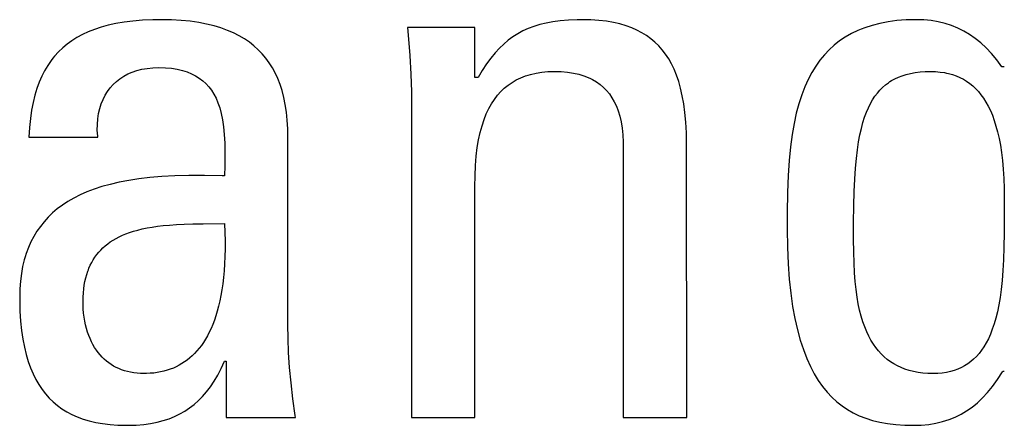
# Model space of a CAD drawing. Header units: millimetres. Extents: x -2579 to 1363, y -329 to 2298.
# Tile 67 of 256: x -1241.14 to -1238.22, y 1523.4 to 1524.61. Entities that reach past the tile are written whole.
import ezdxf

# ---------------------------------------------------------------- set-up
doc = ezdxf.new("R2010")
doc.units = ezdxf.units.MM
doc.header["$LTSCALE"] = 30.734
doc.layers.get('0').update_dxf_attribs({"linetype": 'CONTINUOUS'})

msp = doc.modelspace()

# ---------------------------------------------------------------- linework, layer by layer
at = {"color": 250, "true_color": 0x1c1c1c}
for p, q in [((-1240.8074, 1524.6038), (-1240.8337, 1524.6005)), ((-1240.779, 1524.6061), (-1240.8074, 1524.6038)), ((-1240.7484, 1524.6075), (-1240.779, 1524.6061)), ((-1240.7238, 1524.6078), (-1240.7484, 1524.6075)), ((-1240.6931, 1524.6072), (-1240.7238, 1524.6078)), ((-1240.6644, 1524.6056), (-1240.6931, 1524.6072)), ((-1240.6375, 1524.6029), (-1240.6644, 1524.6056)), ((-1240.6123, 1524.5992), (-1240.6375, 1524.6029)), ((-1239.5616, 1524.6017), (-1239.5819, 1524.5979)), ((-1239.5396, 1524.6046), (-1239.5616, 1524.6017)), ((-1239.5156, 1524.6066), (-1239.5396, 1524.6046)), ((-1239.4891, 1524.6076), (-1239.5156, 1524.6066)), ((-1239.4742, 1524.6078), (-1239.4891, 1524.6076)), ((-1239.4486, 1524.6072), (-1239.4742, 1524.6078)), ((-1239.4248, 1524.6056), (-1239.4486, 1524.6072)), ((-1239.4026, 1524.603), (-1239.4248, 1524.6056)), ((-1239.3819, 1524.5994), (-1239.4026, 1524.603)), ((-1238.5671, 1524.6015), (-1238.5916, 1524.5968)), ((-1238.541, 1524.6049), (-1238.5671, 1524.6015)), ((-1238.5133, 1524.6071), (-1238.541, 1524.6049)), ((-1238.4836, 1524.6078), (-1238.5133, 1524.6071)), ((-1238.4607, 1524.6071), (-1238.4836, 1524.6078)), ((-1238.4388, 1524.6049), (-1238.4607, 1524.6071)), ((-1238.418, 1524.6014), (-1238.4388, 1524.6049)), ((-1238.398, 1524.5966), (-1238.418, 1524.6014)), ((-1240.9218, 1524.5791), (-1240.9403, 1524.5718)), ((-1240.9021, 1524.5856), (-1240.9218, 1524.5791)), ((-1240.8809, 1524.5914), (-1240.9021, 1524.5856)), ((-1240.8581, 1524.5964), (-1240.8809, 1524.5914)), ((-1240.8337, 1524.6005), (-1240.8581, 1524.5964)), ((-1240.5888, 1524.5947), (-1240.6123, 1524.5992)), ((-1240.5668, 1524.5893), (-1240.5888, 1524.5947)), ((-1240.5462, 1524.5831), (-1240.5668, 1524.5893)), ((-1240.527, 1524.5761), (-1240.5462, 1524.5831)), ((-1240.509, 1524.5683), (-1240.527, 1524.5761)), ((-1239.9924, 1524.5849), (-1239.9905, 1524.5616)), ((-1239.7929, 1524.5849), (-1239.9924, 1524.5849)), ((-1239.7929, 1524.4358), (-1239.7929, 1524.5849)), ((-1239.6505, 1524.5743), (-1239.6655, 1524.5662)), ((-1239.6348, 1524.5815), (-1239.6505, 1524.5743)), ((-1239.6182, 1524.5878), (-1239.6348, 1524.5815)), ((-1239.6007, 1524.5933), (-1239.6182, 1524.5878)), ((-1239.5819, 1524.5979), (-1239.6007, 1524.5933)), ((-1239.3626, 1524.595), (-1239.3819, 1524.5994)), ((-1239.3446, 1524.5897), (-1239.3626, 1524.595)), ((-1239.3277, 1524.5836), (-1239.3446, 1524.5897)), ((-1239.312, 1524.5766), (-1239.3277, 1524.5836)), ((-1239.2973, 1524.5689), (-1239.312, 1524.5766)), ((-1238.6567, 1524.5757), (-1238.6759, 1524.5664)), ((-1238.6467, 1524.5799), (-1238.6567, 1524.5757)), ((-1238.6363, 1524.5839), (-1238.6467, 1524.5799)), ((-1238.6147, 1524.5909), (-1238.6363, 1524.5839)), ((-1238.5916, 1524.5968), (-1238.6147, 1524.5909)), ((-1238.3788, 1524.5904), (-1238.398, 1524.5966)), ((-1238.3603, 1524.5828), (-1238.3788, 1524.5904)), ((-1238.3424, 1524.574), (-1238.3603, 1524.5828)), ((-1238.3251, 1524.5637), (-1238.3424, 1524.574)), ((-1240.9887, 1524.5455), (-1241.0027, 1524.5353)), ((-1240.9736, 1524.555), (-1240.9887, 1524.5455)), ((-1240.9575, 1524.5637), (-1240.9736, 1524.555)), ((-1240.9403, 1524.5718), (-1240.9575, 1524.5637)), ((-1240.4922, 1524.5598), (-1240.509, 1524.5683)), ((-1240.4765, 1524.5506), (-1240.4922, 1524.5598)), ((-1240.4619, 1524.5406), (-1240.4765, 1524.5506)), ((-1239.9905, 1524.5616), (-1239.9862, 1524.5013)), ((-1239.6938, 1524.5469), (-1239.7072, 1524.5356)), ((-1239.6799, 1524.5571), (-1239.6938, 1524.5469)), ((-1239.6655, 1524.5662), (-1239.6799, 1524.5571)), ((-1239.2903, 1524.5647), (-1239.2973, 1524.5689)), ((-1239.2835, 1524.5604), (-1239.2903, 1524.5647)), ((-1239.2706, 1524.551), (-1239.2835, 1524.5604)), ((-1239.2586, 1524.5409), (-1239.2706, 1524.551)), ((-1238.7108, 1524.5446), (-1238.7268, 1524.532)), ((-1238.6939, 1524.556), (-1238.7108, 1524.5446)), ((-1238.6759, 1524.5664), (-1238.6939, 1524.556)), ((-1238.3083, 1524.552), (-1238.3251, 1524.5637)), ((-1238.2918, 1524.5387), (-1238.3083, 1524.552)), ((-1241.0159, 1524.5243), (-1241.0282, 1524.5125)), ((-1241.0027, 1524.5353), (-1241.0159, 1524.5243)), ((-1240.4483, 1524.5299), (-1240.4619, 1524.5406)), ((-1240.4356, 1524.5186), (-1240.4483, 1524.5299)), ((-1240.4239, 1524.5064), (-1240.4356, 1524.5186)), ((-1239.7204, 1524.523), (-1239.7332, 1524.5091)), ((-1239.7072, 1524.5356), (-1239.7204, 1524.523)), ((-1239.2474, 1524.53), (-1239.2586, 1524.5409)), ((-1239.2369, 1524.5181), (-1239.2474, 1524.53)), ((-1239.2271, 1524.5053), (-1239.2369, 1524.5181)), ((-1238.7418, 1524.5183), (-1238.7559, 1524.5034)), ((-1238.7268, 1524.532), (-1238.7418, 1524.5183)), ((-1238.2758, 1524.5238), (-1238.2918, 1524.5387)), ((-1238.26, 1524.5071), (-1238.2758, 1524.5238)), ((-1241.0505, 1524.4863), (-1241.0604, 1524.4718)), ((-1241.0452, 1524.4932), (-1241.0505, 1524.4863)), ((-1241.0397, 1524.4998), (-1241.0452, 1524.4932)), ((-1241.0282, 1524.5125), (-1241.0397, 1524.4998)), ((-1240.4131, 1524.4935), (-1240.4239, 1524.5064)), ((-1240.403, 1524.4798), (-1240.4131, 1524.4935)), ((-1239.9862, 1524.5013), (-1239.9832, 1524.4456)), ((-1239.7459, 1524.4936), (-1239.7585, 1524.4764)), ((-1239.7332, 1524.5091), (-1239.7459, 1524.4936)), ((-1239.218, 1524.4915), (-1239.2271, 1524.5053)), ((-1239.2096, 1524.4766), (-1239.218, 1524.4915)), ((-1238.7691, 1524.4873), (-1238.7816, 1524.4698)), ((-1238.7559, 1524.5034), (-1238.7691, 1524.4873)), ((-1238.2444, 1524.4884), (-1238.26, 1524.5071)), ((-1238.2291, 1524.4679), (-1238.2444, 1524.4884)), ((-1241.0696, 1524.4564), (-1241.078, 1524.4399)), ((-1241.0604, 1524.4718), (-1241.0696, 1524.4564)), ((-1240.8094, 1524.4522), (-1240.7955, 1524.4569)), ((-1240.7955, 1524.4569), (-1240.7807, 1524.4606)), ((-1240.7807, 1524.4606), (-1240.765, 1524.4633)), ((-1240.765, 1524.4633), (-1240.7484, 1524.465)), ((-1240.7484, 1524.465), (-1240.7307, 1524.4656)), ((-1240.7307, 1524.4656), (-1240.711, 1524.465)), ((-1240.711, 1524.465), (-1240.6929, 1524.4634)), ((-1240.6929, 1524.4634), (-1240.6762, 1524.4608)), ((-1240.6762, 1524.4608), (-1240.6609, 1524.4572)), ((-1240.6609, 1524.4572), (-1240.6467, 1524.4528)), ((-1240.3938, 1524.4652), (-1240.403, 1524.4798)), ((-1240.3854, 1524.4497), (-1240.3938, 1524.4652)), ((-1239.7711, 1524.4572), (-1239.7837, 1524.4358)), ((-1239.7585, 1524.4764), (-1239.7711, 1524.4572)), ((-1239.2018, 1524.4605), (-1239.2096, 1524.4766)), ((-1239.1947, 1524.4432), (-1239.2018, 1524.4605)), ((-1238.7816, 1524.4698), (-1238.7932, 1524.4509)), ((-1238.2222, 1524.4679), (-1238.2291, 1524.4679)), ((-1241.078, 1524.4399), (-1241.0856, 1524.4223)), ((-1240.8564, 1524.4245), (-1240.8459, 1524.4327)), ((-1240.8459, 1524.4327), (-1240.8346, 1524.4401)), ((-1240.8346, 1524.4401), (-1240.8224, 1524.4466)), ((-1240.8224, 1524.4466), (-1240.8094, 1524.4522)), ((-1240.6467, 1524.4528), (-1240.6337, 1524.4475)), ((-1240.6337, 1524.4475), (-1240.6217, 1524.4414)), ((-1240.6217, 1524.4414), (-1240.6107, 1524.4344)), ((-1240.6107, 1524.4344), (-1240.6005, 1524.4267)), ((-1240.6005, 1524.4267), (-1240.5911, 1524.4182)), ((-1240.3778, 1524.4333), (-1240.3854, 1524.4497)), ((-1240.371, 1524.4158), (-1240.3778, 1524.4333)), ((-1239.9832, 1524.4456), (-1239.9815, 1524.3935)), ((-1239.7837, 1524.4358), (-1239.7929, 1524.4358)), ((-1239.6827, 1524.4217), (-1239.6702, 1524.429)), ((-1239.6702, 1524.429), (-1239.6569, 1524.4354)), ((-1239.6569, 1524.4354), (-1239.6427, 1524.4409)), ((-1239.6427, 1524.4409), (-1239.6352, 1524.4433)), ((-1239.6352, 1524.4433), (-1239.6275, 1524.4455)), ((-1239.6275, 1524.4455), (-1239.6115, 1524.4492)), ((-1239.6115, 1524.4492), (-1239.5944, 1524.4519)), ((-1239.5944, 1524.4519), (-1239.5761, 1524.4535)), ((-1239.5761, 1524.4535), (-1239.5567, 1524.4541)), ((-1239.5567, 1524.4541), (-1239.5366, 1524.4535)), ((-1239.5366, 1524.4535), (-1239.518, 1524.4519)), ((-1239.518, 1524.4519), (-1239.5007, 1524.4493)), ((-1239.5007, 1524.4493), (-1239.4848, 1524.4457)), ((-1239.4848, 1524.4457), (-1239.47, 1524.4413)), ((-1239.47, 1524.4413), (-1239.4564, 1524.4361)), ((-1239.4564, 1524.4361), (-1239.4499, 1524.4331)), ((-1239.4499, 1524.4331), (-1239.4437, 1524.43)), ((-1239.4437, 1524.43), (-1239.4321, 1524.4231)), ((-1239.1883, 1524.4244), (-1239.1947, 1524.4432)), ((-1238.8041, 1524.4304), (-1238.8141, 1524.4083)), ((-1238.7932, 1524.4509), (-1238.8041, 1524.4304)), ((-1238.5614, 1524.4239), (-1238.5566, 1524.4269)), ((-1238.5566, 1524.4269), (-1238.5467, 1524.4324)), ((-1238.5467, 1524.4324), (-1238.5361, 1524.4373)), ((-1238.5361, 1524.4373), (-1238.5249, 1524.4416)), ((-1238.5249, 1524.4416), (-1238.513, 1524.4452)), ((-1238.513, 1524.4452), (-1238.5003, 1524.4483)), ((-1238.5003, 1524.4483), (-1238.4868, 1524.4508)), ((-1238.4868, 1524.4508), (-1238.4723, 1524.4526)), ((-1238.4723, 1524.4526), (-1238.4568, 1524.4537)), ((-1238.4568, 1524.4537), (-1238.4401, 1524.4541)), ((-1238.4401, 1524.4541), (-1238.426, 1524.4537)), ((-1238.426, 1524.4537), (-1238.4125, 1524.4525)), ((-1238.4125, 1524.4525), (-1238.3997, 1524.4506)), ((-1238.3997, 1524.4506), (-1238.3935, 1524.4494)), ((-1238.3935, 1524.4494), (-1238.3874, 1524.448)), ((-1238.3874, 1524.448), (-1238.3758, 1524.4448)), ((-1238.3758, 1524.4448), (-1238.3646, 1524.4408)), ((-1238.3646, 1524.4408), (-1238.354, 1524.4362)), ((-1238.354, 1524.4362), (-1238.3438, 1524.431)), ((-1238.3438, 1524.431), (-1238.3341, 1524.425)), ((-1241.0925, 1524.4035), (-1241.0986, 1524.3834)), ((-1241.0856, 1524.4223), (-1241.0925, 1524.4035)), ((-1240.8828, 1524.395), (-1240.8748, 1524.4057)), ((-1240.8748, 1524.4057), (-1240.866, 1524.4155)), ((-1240.866, 1524.4155), (-1240.8564, 1524.4245)), ((-1240.5911, 1524.4182), (-1240.5826, 1524.4087)), ((-1240.5826, 1524.4087), (-1240.5747, 1524.3984)), ((-1240.5747, 1524.3984), (-1240.5675, 1524.387)), ((-1240.365, 1524.3972), (-1240.371, 1524.4158)), ((-1240.3599, 1524.3773), (-1240.365, 1524.3972)), ((-1239.7161, 1524.3944), (-1239.7056, 1524.4044)), ((-1239.7056, 1524.4044), (-1239.6945, 1524.4135)), ((-1239.6945, 1524.4135), (-1239.6827, 1524.4217)), ((-1239.4321, 1524.4231), (-1239.4213, 1524.4154)), ((-1239.4213, 1524.4154), (-1239.4114, 1524.4069)), ((-1239.4114, 1524.4069), (-1239.4023, 1524.3976)), ((-1239.4023, 1524.3976), (-1239.394, 1524.3874)), ((-1239.1825, 1524.4041), (-1239.1883, 1524.4244)), ((-1239.1775, 1524.382), (-1239.1825, 1524.4041)), ((-1238.8141, 1524.4083), (-1238.8233, 1524.3844)), ((-1238.5989, 1524.39), (-1238.5913, 1524.3988)), ((-1238.5913, 1524.3988), (-1238.5834, 1524.4068)), ((-1238.5834, 1524.4068), (-1238.5749, 1524.4141)), ((-1238.5749, 1524.4141), (-1238.566, 1524.4208)), ((-1238.566, 1524.4208), (-1238.5614, 1524.4239)), ((-1238.3341, 1524.425), (-1238.3248, 1524.4184)), ((-1238.3248, 1524.4184), (-1238.3159, 1524.4111)), ((-1238.3159, 1524.4111), (-1238.3074, 1524.4031)), ((-1238.3074, 1524.4031), (-1238.2992, 1524.3944)), ((-1241.0986, 1524.3834), (-1241.1039, 1524.3618)), ((-1240.9014, 1524.358), (-1240.8961, 1524.3712)), ((-1240.8961, 1524.3712), (-1240.8899, 1524.3835)), ((-1240.8899, 1524.3835), (-1240.8828, 1524.395)), ((-1240.5675, 1524.387), (-1240.561, 1524.3745)), ((-1240.561, 1524.3745), (-1240.5552, 1524.3608)), ((-1240.3556, 1524.3561), (-1240.3599, 1524.3773)), ((-1239.9815, 1524.3935), (-1239.9809, 1524.3441)), ((-1239.7436, 1524.3582), (-1239.735, 1524.3713)), ((-1239.735, 1524.3713), (-1239.7259, 1524.3834)), ((-1239.7259, 1524.3834), (-1239.7161, 1524.3944)), ((-1239.394, 1524.3874), (-1239.3864, 1524.3763)), ((-1239.3864, 1524.3763), (-1239.3795, 1524.3643)), ((-1239.1733, 1524.358), (-1239.1775, 1524.382)), ((-1238.8233, 1524.3844), (-1238.8318, 1524.3585)), ((-1238.6193, 1524.3589), (-1238.6129, 1524.3702)), ((-1238.6129, 1524.3702), (-1238.6061, 1524.3805)), ((-1238.6061, 1524.3805), (-1238.5989, 1524.39)), ((-1238.2992, 1524.3944), (-1238.2914, 1524.3848)), ((-1238.2914, 1524.3848), (-1238.2839, 1524.3745)), ((-1238.2839, 1524.3745), (-1238.2768, 1524.3633)), ((-1241.1083, 1524.3388), (-1241.1118, 1524.3141)), ((-1241.1039, 1524.3618), (-1241.1083, 1524.3388)), ((-1240.9092, 1524.3292), (-1240.9058, 1524.3441)), ((-1240.9058, 1524.3441), (-1240.9014, 1524.358)), ((-1240.5552, 1524.3608), (-1240.55, 1524.3457)), ((-1240.55, 1524.3457), (-1240.5455, 1524.329)), ((-1240.3522, 1524.3335), (-1240.3556, 1524.3561)), ((-1239.9809, 1524.3441), (-1239.9809, 1523.4268)), ((-1239.759, 1524.3283), (-1239.7516, 1524.3439)), ((-1239.7516, 1524.3439), (-1239.7436, 1524.3582)), ((-1239.3795, 1524.3643), (-1239.3733, 1524.3511)), ((-1239.3733, 1524.3511), (-1239.3679, 1524.3368)), ((-1239.1698, 1524.3319), (-1239.1733, 1524.358)), ((-1238.8318, 1524.3585), (-1238.8394, 1524.3304)), ((-1238.6312, 1524.3332), (-1238.6254, 1524.3466)), ((-1238.6254, 1524.3466), (-1238.6193, 1524.3589)), ((-1238.2768, 1524.3633), (-1238.2701, 1524.3511)), ((-1238.2701, 1524.3511), (-1238.2637, 1524.338)), ((-1241.1118, 1524.3141), (-1241.1144, 1524.2876)), ((-1240.9129, 1524.297), (-1240.9116, 1524.3135)), ((-1240.9116, 1524.3135), (-1240.9092, 1524.3292)), ((-1240.5455, 1524.329), (-1240.5417, 1524.3106)), ((-1240.5417, 1524.3106), (-1240.5387, 1524.2901)), ((-1240.3497, 1524.3094), (-1240.3522, 1524.3335)), ((-1240.3483, 1524.2835), (-1240.3497, 1524.3094)), ((-1239.7718, 1524.293), (-1239.7657, 1524.3114)), ((-1239.7657, 1524.3114), (-1239.759, 1524.3283)), ((-1239.3679, 1524.3368), (-1239.3632, 1524.3213)), ((-1239.3632, 1524.3213), (-1239.3593, 1524.3045)), ((-1239.1672, 1524.3034), (-1239.1698, 1524.3319)), ((-1238.8394, 1524.3304), (-1238.8461, 1524.2999)), ((-1238.6417, 1524.3026), (-1238.6366, 1524.3186)), ((-1238.6366, 1524.3186), (-1238.6312, 1524.3332)), ((-1238.2637, 1524.338), (-1238.2577, 1524.3239)), ((-1238.2577, 1524.3239), (-1238.2521, 1524.3086)), ((-1241.1144, 1524.2876), (-1241.1159, 1524.2593)), ((-1240.9131, 1524.2797), (-1240.9129, 1524.297)), ((-1240.5387, 1524.2901), (-1240.5365, 1524.2672)), ((-1240.3478, 1524.2593), (-1240.3483, 1524.2835)), ((-1239.7772, 1524.2731), (-1239.7718, 1524.293)), ((-1239.3593, 1524.3045), (-1239.3563, 1524.2861)), ((-1239.3563, 1524.2861), (-1239.3541, 1524.2661)), ((-1239.1654, 1524.2721), (-1239.1672, 1524.3034)), ((-1238.8461, 1524.2999), (-1238.8519, 1524.2667)), ((-1238.6507, 1524.2659), (-1238.6463, 1524.2851)), ((-1238.6463, 1524.2851), (-1238.6417, 1524.3026)), ((-1238.2521, 1524.3086), (-1238.2469, 1524.2922)), ((-1238.2469, 1524.2922), (-1238.2421, 1524.2746)), ((-1241.1159, 1524.2593), (-1240.9119, 1524.2593)), ((-1240.9121, 1524.2616), (-1240.9131, 1524.2797)), ((-1240.9119, 1524.2593), (-1240.9121, 1524.2616)), ((-1240.5365, 1524.2672), (-1240.5351, 1524.2412)), ((-1240.3478, 1523.702), (-1240.3478, 1524.2593)), ((-1239.7857, 1524.228), (-1239.7818, 1524.2515)), ((-1239.7818, 1524.2515), (-1239.7772, 1524.2731)), ((-1239.3541, 1524.2661), (-1239.353, 1524.2444)), ((-1239.1647, 1524.2376), (-1239.1654, 1524.2721)), ((-1238.8519, 1524.2667), (-1238.8568, 1524.2303)), ((-1238.6546, 1524.2448), (-1238.6507, 1524.2659)), ((-1238.2421, 1524.2746), (-1238.2378, 1524.2556)), ((-1238.2378, 1524.2556), (-1238.234, 1524.2352)), ((-1240.5351, 1524.2412), (-1240.5346, 1524.2111)), ((-1239.7889, 1524.2024), (-1239.7857, 1524.228)), ((-1239.353, 1524.2444), (-1239.3527, 1524.2294)), ((-1239.3527, 1524.2294), (-1239.3527, 1523.4268)), ((-1239.1646, 1523.4268), (-1239.1647, 1524.2376)), ((-1238.8568, 1524.2303), (-1238.8607, 1524.1902)), ((-1238.6612, 1524.1956), (-1238.6581, 1524.2215)), ((-1238.6581, 1524.2215), (-1238.6546, 1524.2448)), ((-1238.234, 1524.2352), (-1238.2307, 1524.2133)), ((-1240.5346, 1524.2111), (-1240.535, 1524.1744)), ((-1239.7911, 1524.1746), (-1239.7889, 1524.2024)), ((-1238.6639, 1524.1668), (-1238.6612, 1524.1956)), ((-1238.2307, 1524.2133), (-1238.2279, 1524.1897)), ((-1240.535, 1524.1744), (-1240.5358, 1524.1446)), ((-1239.7925, 1524.1442), (-1239.7911, 1524.1746)), ((-1238.8607, 1524.1902), (-1238.8636, 1524.1455)), ((-1238.666, 1524.1344), (-1238.6639, 1524.1668)), ((-1238.2279, 1524.1897), (-1238.2256, 1524.1642)), ((-1238.2256, 1524.1642), (-1238.2239, 1524.1366)), ((-1240.7896, 1524.1353), (-1240.82, 1524.1307)), ((-1240.7569, 1524.1391), (-1240.7896, 1524.1353)), ((-1240.7216, 1524.1421), (-1240.7569, 1524.1391)), ((-1240.6834, 1524.1442), (-1240.7216, 1524.1421)), ((-1240.6418, 1524.1454), (-1240.6834, 1524.1442)), ((-1240.5956, 1524.1456), (-1240.6418, 1524.1454)), ((-1240.543, 1524.1448), (-1240.5956, 1524.1456)), ((-1240.5358, 1524.1446), (-1240.543, 1524.1448)), ((-1239.7929, 1524.1125), (-1239.7925, 1524.1442)), ((-1238.8636, 1524.1455), (-1238.8656, 1524.0946)), ((-1238.6677, 1524.0977), (-1238.666, 1524.1344)), ((-1238.2239, 1524.1366), (-1238.2228, 1524.1063)), ((-1240.9226, 1524.1047), (-1240.9441, 1524.0964)), ((-1240.8995, 1524.1122), (-1240.9226, 1524.1047)), ((-1240.8748, 1524.1191), (-1240.8995, 1524.1122)), ((-1240.8484, 1524.1252), (-1240.8748, 1524.1191)), ((-1240.82, 1524.1307), (-1240.8484, 1524.1252)), ((-1239.7929, 1523.4268), (-1239.7929, 1524.1125)), ((-1238.2228, 1524.1063), (-1238.2223, 1524.0724)), ((-1240.9829, 1524.0781), (-1241.0004, 1524.068)), ((-1240.9642, 1524.0876), (-1240.9829, 1524.0781)), ((-1240.9441, 1524.0964), (-1240.9642, 1524.0876)), ((-1238.8656, 1524.0946), (-1238.8665, 1524.0342)), ((-1238.6688, 1524.0555), (-1238.6677, 1524.0977)), ((-1241.0167, 1524.0573), (-1241.0318, 1524.046)), ((-1241.0004, 1524.068), (-1241.0167, 1524.0573)), ((-1238.6694, 1524.0058), (-1238.6688, 1524.0555)), ((-1238.2223, 1524.0724), (-1238.2223, 1524.0286)), ((-1241.0589, 1524.0215), (-1241.071, 1524.0083)), ((-1241.0459, 1524.0341), (-1241.0589, 1524.0215)), ((-1241.0318, 1524.046), (-1241.0459, 1524.0341)), ((-1238.8665, 1524.0342), (-1238.8666, 1523.9863)), ((-1238.2223, 1524.0286), (-1238.2225, 1523.9749)), ((-1241.0822, 1523.9944), (-1241.0924, 1523.9798)), ((-1241.071, 1524.0083), (-1241.0822, 1523.9944)), ((-1240.7798, 1523.9867), (-1240.7657, 1523.9896)), ((-1240.7657, 1523.9896), (-1240.7507, 1523.9923)), ((-1240.7507, 1523.9923), (-1240.7346, 1523.9946)), ((-1240.7346, 1523.9946), (-1240.7173, 1523.9966)), ((-1240.7173, 1523.9966), (-1240.6986, 1523.9983)), ((-1240.6986, 1523.9983), (-1240.6782, 1523.9997)), ((-1240.6782, 1523.9997), (-1240.6556, 1524.0007)), ((-1240.6556, 1524.0007), (-1240.63, 1524.0014)), ((-1240.63, 1524.0014), (-1240.5994, 1524.0019)), ((-1240.5994, 1524.0019), (-1240.5358, 1524.0024)), ((-1240.5358, 1524.0024), (-1240.5348, 1523.9764)), ((-1238.6694, 1523.9567), (-1238.6694, 1524.0058)), ((-1241.1017, 1523.9645), (-1241.1101, 1523.9484)), ((-1241.0924, 1523.9798), (-1241.1017, 1523.9645)), ((-1240.8664, 1523.9535), (-1240.8577, 1523.9585)), ((-1240.8577, 1523.9585), (-1240.8484, 1523.9634)), ((-1240.8484, 1523.9634), (-1240.8386, 1523.9679)), ((-1240.8386, 1523.9679), (-1240.8282, 1523.9722)), ((-1240.8282, 1523.9722), (-1240.8172, 1523.9762)), ((-1240.8172, 1523.9762), (-1240.8055, 1523.98)), ((-1240.8055, 1523.98), (-1240.793, 1523.9835)), ((-1240.793, 1523.9835), (-1240.7798, 1523.9867)), ((-1240.5348, 1523.9764), (-1240.5343, 1523.9516)), ((-1238.8666, 1523.9863), (-1238.8659, 1523.933)), ((-1238.2225, 1523.9749), (-1238.2233, 1523.9322)), ((-1241.1176, 1523.9314), (-1241.1242, 1523.9135)), ((-1241.1101, 1523.9484), (-1241.1176, 1523.9314)), ((-1240.9031, 1523.9241), (-1240.8966, 1523.9305)), ((-1240.8966, 1523.9305), (-1240.8897, 1523.9367)), ((-1240.8897, 1523.9367), (-1240.8824, 1523.9425)), ((-1240.8824, 1523.9425), (-1240.8746, 1523.9481)), ((-1240.8746, 1523.9481), (-1240.8664, 1523.9535)), ((-1240.5343, 1523.9516), (-1240.5343, 1523.9278)), ((-1238.8659, 1523.933), (-1238.8638, 1523.8836)), ((-1238.669, 1523.9182), (-1238.6694, 1523.9567)), ((-1238.2233, 1523.9322), (-1238.2246, 1523.8955)), ((-1241.1272, 1523.9042), (-1241.1299, 1523.8947)), ((-1241.1242, 1523.9135), (-1241.1272, 1523.9042)), ((-1240.9252, 1523.8954), (-1240.9202, 1523.9031)), ((-1240.9202, 1523.9031), (-1240.9149, 1523.9104)), ((-1240.9149, 1523.9104), (-1240.9091, 1523.9174)), ((-1240.9091, 1523.9174), (-1240.9031, 1523.9241)), ((-1240.5348, 1523.9051), (-1240.5357, 1523.8835)), ((-1240.5343, 1523.9278), (-1240.5348, 1523.9051)), ((-1238.6681, 1523.8857), (-1238.669, 1523.9182)), ((-1241.1347, 1523.8749), (-1241.1384, 1523.854)), ((-1241.1299, 1523.8947), (-1241.1347, 1523.8749)), ((-1240.9379, 1523.8703), (-1240.934, 1523.8791)), ((-1240.934, 1523.8791), (-1240.9298, 1523.8874)), ((-1240.9298, 1523.8874), (-1240.9252, 1523.8954)), ((-1240.5357, 1523.8835), (-1240.5371, 1523.8628)), ((-1238.8638, 1523.8836), (-1238.8605, 1523.8379)), ((-1238.6667, 1523.8569), (-1238.6681, 1523.8857)), ((-1238.2246, 1523.8955), (-1238.2264, 1523.863)), ((-1241.1384, 1523.854), (-1241.1412, 1523.8321)), ((-1240.9474, 1523.8416), (-1240.9446, 1523.8516)), ((-1240.9446, 1523.8516), (-1240.9414, 1523.8611)), ((-1240.9414, 1523.8611), (-1240.9397, 1523.8658)), ((-1240.9397, 1523.8658), (-1240.9379, 1523.8703)), ((-1240.5388, 1523.843), (-1240.541, 1523.8242)), ((-1240.5371, 1523.8628), (-1240.5388, 1523.843)), ((-1238.6646, 1523.8307), (-1238.6667, 1523.8569)), ((-1238.2264, 1523.863), (-1238.2287, 1523.8338)), ((-1241.1412, 1523.8321), (-1241.1429, 1523.809)), ((-1240.9533, 1523.8086), (-1240.9518, 1523.8201)), ((-1240.9518, 1523.8201), (-1240.9498, 1523.8311)), ((-1240.9498, 1523.8311), (-1240.9474, 1523.8416)), ((-1240.541, 1523.8242), (-1240.5436, 1523.8063)), ((-1238.8605, 1523.8379), (-1238.8559, 1523.7956)), ((-1238.6621, 1523.8068), (-1238.6646, 1523.8307)), ((-1238.2287, 1523.8338), (-1238.2316, 1523.8073)), ((-1241.1429, 1523.809), (-1241.1434, 1523.7846)), ((-1241.1434, 1523.7846), (-1241.1434, 1523.7751)), ((-1240.9554, 1523.7708), (-1240.9552, 1523.784)), ((-1240.9552, 1523.784), (-1240.9545, 1523.7966)), ((-1240.9545, 1523.7966), (-1240.9533, 1523.8086)), ((-1240.5465, 1523.7892), (-1240.5497, 1523.773)), ((-1240.5436, 1523.8063), (-1240.5465, 1523.7892)), ((-1238.8559, 1523.7956), (-1238.8503, 1523.7565)), ((-1238.659, 1523.7847), (-1238.6621, 1523.8068)), ((-1238.6554, 1523.7642), (-1238.659, 1523.7847)), ((-1238.2316, 1523.8073), (-1238.2349, 1523.7832)), ((-1241.1434, 1523.7751), (-1241.1426, 1523.7429)), ((-1240.9553, 1523.7618), (-1240.9554, 1523.7708)), ((-1240.9547, 1523.7491), (-1240.9553, 1523.7618)), ((-1240.5533, 1523.7575), (-1240.5572, 1523.7428)), ((-1240.5497, 1523.773), (-1240.5533, 1523.7575)), ((-1238.8503, 1523.7565), (-1238.8437, 1523.7205)), ((-1238.6514, 1523.7453), (-1238.6554, 1523.7642)), ((-1238.2386, 1523.761), (-1238.2428, 1523.7407)), ((-1238.2349, 1523.7832), (-1238.2386, 1523.761)), ((-1241.1426, 1523.7429), (-1241.1407, 1523.7132)), ((-1240.9537, 1523.7368), (-1240.9547, 1523.7491)), ((-1240.9522, 1523.7248), (-1240.9537, 1523.7368)), ((-1240.9503, 1523.7132), (-1240.9522, 1523.7248)), ((-1240.5614, 1523.7289), (-1240.5659, 1523.7157)), ((-1240.5572, 1523.7428), (-1240.5614, 1523.7289)), ((-1238.6469, 1523.7276), (-1238.6514, 1523.7453)), ((-1238.6419, 1523.7112), (-1238.6469, 1523.7276)), ((-1238.2428, 1523.7407), (-1238.2474, 1523.7219)), ((-1241.1407, 1523.7132), (-1241.1379, 1523.6856)), ((-1240.9479, 1523.702), (-1240.9503, 1523.7132)), ((-1240.9452, 1523.6911), (-1240.9479, 1523.702)), ((-1240.5707, 1523.7031), (-1240.5757, 1523.6912)), ((-1240.5659, 1523.7157), (-1240.5707, 1523.7031)), ((-1240.3473, 1523.6617), (-1240.3478, 1523.702)), ((-1238.8437, 1523.7205), (-1238.8361, 1523.6872)), ((-1238.6365, 1523.696), (-1238.6419, 1523.7112)), ((-1238.6306, 1523.6818), (-1238.6365, 1523.696)), ((-1238.2524, 1523.7047), (-1238.2578, 1523.6889)), ((-1238.2474, 1523.7219), (-1238.2524, 1523.7047)), ((-1241.1379, 1523.6856), (-1241.1342, 1523.66)), ((-1240.942, 1523.6807), (-1240.9452, 1523.6911)), ((-1240.9385, 1523.6707), (-1240.942, 1523.6807)), ((-1240.9347, 1523.6612), (-1240.9385, 1523.6707)), ((-1240.5865, 1523.6693), (-1240.5923, 1523.6592)), ((-1240.581, 1523.6799), (-1240.5865, 1523.6693)), ((-1240.5757, 1523.6912), (-1240.581, 1523.6799)), ((-1238.8361, 1523.6872), (-1238.8276, 1523.6566)), ((-1238.6244, 1523.6686), (-1238.6306, 1523.6818)), ((-1238.6178, 1523.6564), (-1238.6244, 1523.6686)), ((-1238.2635, 1523.6742), (-1238.2696, 1523.6608)), ((-1238.2578, 1523.6889), (-1238.2635, 1523.6742)), ((-1241.1342, 1523.66), (-1241.1296, 1523.6362)), ((-1240.9305, 1523.652), (-1240.9347, 1523.6612)), ((-1240.926, 1523.6434), (-1240.9305, 1523.652)), ((-1240.9211, 1523.6351), (-1240.926, 1523.6434)), ((-1240.6045, 1523.6408), (-1240.6109, 1523.6324)), ((-1240.5983, 1523.6498), (-1240.6045, 1523.6408)), ((-1240.5923, 1523.6592), (-1240.5983, 1523.6498)), ((-1240.3455, 1523.6196), (-1240.3473, 1523.6617)), ((-1238.8276, 1523.6566), (-1238.8184, 1523.6285)), ((-1238.6108, 1523.645), (-1238.6178, 1523.6564)), ((-1238.6033, 1523.6344), (-1238.6108, 1523.645)), ((-1238.276, 1523.6484), (-1238.2828, 1523.637)), ((-1238.2696, 1523.6608), (-1238.276, 1523.6484)), ((-1241.1296, 1523.6362), (-1241.1243, 1523.6141)), ((-1241.1243, 1523.6141), (-1241.1181, 1523.5935)), ((-1240.916, 1523.6273), (-1240.9211, 1523.6351)), ((-1240.9106, 1523.6199), (-1240.916, 1523.6273)), ((-1240.9049, 1523.613), (-1240.9106, 1523.6199)), ((-1240.8989, 1523.6064), (-1240.9049, 1523.613)), ((-1240.6315, 1523.6101), (-1240.6388, 1523.6037)), ((-1240.6244, 1523.6171), (-1240.6315, 1523.6101)), ((-1240.6176, 1523.6245), (-1240.6244, 1523.6171)), ((-1240.6109, 1523.6324), (-1240.6176, 1523.6245)), ((-1240.3425, 1523.5756), (-1240.3455, 1523.6196)), ((-1238.8184, 1523.6285), (-1238.8084, 1523.6026)), ((-1238.5955, 1523.6246), (-1238.6033, 1523.6344)), ((-1238.5873, 1523.6156), (-1238.5955, 1523.6246)), ((-1238.5787, 1523.6072), (-1238.5873, 1523.6156)), ((-1238.3051, 1523.6082), (-1238.3132, 1523.6002)), ((-1238.2973, 1523.617), (-1238.3051, 1523.6082)), ((-1238.2899, 1523.6266), (-1238.2973, 1523.617)), ((-1238.2828, 1523.637), (-1238.2899, 1523.6266)), ((-1241.1181, 1523.5935), (-1241.1113, 1523.5744)), ((-1240.8926, 1523.6003), (-1240.8989, 1523.6064)), ((-1240.8861, 1523.5946), (-1240.8926, 1523.6003)), ((-1240.8793, 1523.5893), (-1240.8861, 1523.5946)), ((-1240.8722, 1523.5844), (-1240.8793, 1523.5893)), ((-1240.8649, 1523.5799), (-1240.8722, 1523.5844)), ((-1240.8572, 1523.5758), (-1240.8649, 1523.5799)), ((-1240.6704, 1523.5821), (-1240.6788, 1523.5778)), ((-1240.6621, 1523.5869), (-1240.6704, 1523.5821)), ((-1240.6541, 1523.592), (-1240.6621, 1523.5869)), ((-1240.6464, 1523.5976), (-1240.6541, 1523.592)), ((-1240.6388, 1523.6037), (-1240.6464, 1523.5976)), ((-1240.5457, 1523.5726), (-1240.5358, 1523.5942)), ((-1240.5358, 1523.5942), (-1240.5312, 1523.5942)), ((-1240.5312, 1523.5942), (-1240.5312, 1523.4268)), ((-1238.8084, 1523.6026), (-1238.7976, 1523.5789)), ((-1238.7976, 1523.5789), (-1238.7862, 1523.5571)), ((-1238.5696, 1523.5995), (-1238.5787, 1523.6072)), ((-1238.5601, 1523.5925), (-1238.5696, 1523.5995)), ((-1238.5501, 1523.5861), (-1238.5601, 1523.5925)), ((-1238.5396, 1523.5804), (-1238.5501, 1523.5861)), ((-1238.5285, 1523.5752), (-1238.5396, 1523.5804)), ((-1238.3399, 1523.5805), (-1238.3497, 1523.5753)), ((-1238.3306, 1523.5864), (-1238.3399, 1523.5805)), ((-1238.3217, 1523.593), (-1238.3306, 1523.5864)), ((-1238.3132, 1523.6002), (-1238.3217, 1523.593)), ((-1241.1113, 1523.5744), (-1241.1037, 1523.5566)), ((-1241.1037, 1523.5566), (-1241.0955, 1523.5401)), ((-1240.8493, 1523.5721), (-1240.8572, 1523.5758)), ((-1240.8411, 1523.5688), (-1240.8493, 1523.5721)), ((-1240.8325, 1523.5659), (-1240.8411, 1523.5688)), ((-1240.8237, 1523.5634), (-1240.8325, 1523.5659)), ((-1240.8145, 1523.5613), (-1240.8237, 1523.5634)), ((-1240.805, 1523.5597), (-1240.8145, 1523.5613)), ((-1240.7951, 1523.5585), (-1240.805, 1523.5597)), ((-1240.7849, 1523.5578), (-1240.7951, 1523.5585)), ((-1240.7743, 1523.5576), (-1240.7849, 1523.5578)), ((-1240.7675, 1523.5577), (-1240.7743, 1523.5576)), ((-1240.7565, 1523.5582), (-1240.7675, 1523.5577)), ((-1240.7457, 1523.5591), (-1240.7565, 1523.5582)), ((-1240.7353, 1523.5605), (-1240.7457, 1523.5591)), ((-1240.7252, 1523.5624), (-1240.7353, 1523.5605)), ((-1240.7154, 1523.5646), (-1240.7252, 1523.5624)), ((-1240.7058, 1523.5673), (-1240.7154, 1523.5646)), ((-1240.6966, 1523.5704), (-1240.7058, 1523.5673)), ((-1240.6876, 1523.5739), (-1240.6966, 1523.5704)), ((-1240.6788, 1523.5778), (-1240.6876, 1523.5739)), ((-1240.5666, 1523.5349), (-1240.556, 1523.5529)), ((-1240.556, 1523.5529), (-1240.5457, 1523.5726)), ((-1240.3383, 1523.5298), (-1240.3425, 1523.5756)), ((-1238.7862, 1523.5571), (-1238.7741, 1523.5372)), ((-1238.5169, 1523.5707), (-1238.5285, 1523.5752)), ((-1238.5047, 1523.5668), (-1238.5169, 1523.5707)), ((-1238.4919, 1523.5636), (-1238.5047, 1523.5668)), ((-1238.4783, 1523.561), (-1238.4919, 1523.5636)), ((-1238.4641, 1523.5591), (-1238.4783, 1523.561)), ((-1238.4491, 1523.558), (-1238.4641, 1523.5591)), ((-1238.4332, 1523.5576), (-1238.4491, 1523.558)), ((-1238.4194, 1523.558), (-1238.4332, 1523.5576)), ((-1238.4062, 1523.5591), (-1238.4194, 1523.558)), ((-1238.3938, 1523.561), (-1238.4062, 1523.5591)), ((-1238.3819, 1523.5636), (-1238.3938, 1523.561)), ((-1238.3706, 1523.5668), (-1238.3819, 1523.5636)), ((-1238.3599, 1523.5707), (-1238.3706, 1523.5668)), ((-1238.3497, 1523.5753), (-1238.3599, 1523.5707)), ((-1238.2425, 1523.5397), (-1238.2279, 1523.5625)), ((-1238.2279, 1523.5625), (-1238.2268, 1523.5644)), ((-1238.2268, 1523.5644), (-1238.2222, 1523.5644)), ((-1241.0955, 1523.5401), (-1241.0866, 1523.5247)), ((-1241.0866, 1523.5247), (-1241.077, 1523.5104)), ((-1240.5776, 1523.5185), (-1240.5666, 1523.5349)), ((-1240.3327, 1523.4821), (-1240.3383, 1523.5298)), ((-1238.7741, 1523.5372), (-1238.7613, 1523.519)), ((-1238.2571, 1523.5193), (-1238.2425, 1523.5397)), ((-1241.077, 1523.5104), (-1241.0666, 1523.4971)), ((-1241.0666, 1523.4971), (-1241.0556, 1523.4847)), ((-1240.6009, 1523.4897), (-1240.5891, 1523.5035)), ((-1240.5891, 1523.5035), (-1240.5776, 1523.5185)), ((-1238.7613, 1523.519), (-1238.7479, 1523.5024)), ((-1238.7479, 1523.5024), (-1238.7338, 1523.4874)), ((-1238.2869, 1523.485), (-1238.2719, 1523.5011)), ((-1238.2719, 1523.5011), (-1238.2571, 1523.5193)), ((-1241.0556, 1523.4847), (-1241.0439, 1523.4733)), ((-1241.0439, 1523.4733), (-1241.0313, 1523.4628)), ((-1241.0313, 1523.4628), (-1241.018, 1523.453)), ((-1240.6396, 1523.4554), (-1240.6261, 1523.4658)), ((-1240.6261, 1523.4658), (-1240.6133, 1523.4772)), ((-1240.6133, 1523.4772), (-1240.6009, 1523.4897)), ((-1240.3257, 1523.4327), (-1240.3327, 1523.4821)), ((-1238.7338, 1523.4874), (-1238.7191, 1523.4738)), ((-1238.7191, 1523.4738), (-1238.7036, 1523.4615)), ((-1238.3178, 1523.4578), (-1238.3021, 1523.4705)), ((-1238.3021, 1523.4705), (-1238.2869, 1523.485)), ((-1241.018, 1523.453), (-1241.0037, 1523.4442)), ((-1241.0037, 1523.4442), (-1240.9886, 1523.4361)), ((-1240.9886, 1523.4361), (-1240.9725, 1523.4289)), ((-1240.6838, 1523.4302), (-1240.6684, 1523.4376)), ((-1240.6684, 1523.4376), (-1240.6536, 1523.446)), ((-1240.6536, 1523.446), (-1240.6465, 1523.4506)), ((-1240.6465, 1523.4506), (-1240.6396, 1523.4554)), ((-1240.3248, 1523.4268), (-1240.3257, 1523.4327)), ((-1238.7036, 1523.4615), (-1238.6874, 1523.4505)), ((-1238.6874, 1523.4505), (-1238.6704, 1523.4407)), ((-1238.6704, 1523.4407), (-1238.6524, 1523.4321)), ((-1238.3681, 1523.428), (-1238.3507, 1523.4366)), ((-1238.3507, 1523.4366), (-1238.334, 1523.4465)), ((-1238.334, 1523.4465), (-1238.3178, 1523.4578)), ((-1240.9725, 1523.4289), (-1240.9554, 1523.4225)), ((-1240.9554, 1523.4225), (-1240.9372, 1523.417)), ((-1240.9372, 1523.417), (-1240.9179, 1523.4125)), ((-1240.9179, 1523.4125), (-1240.8973, 1523.4088)), ((-1240.8973, 1523.4088), (-1240.8753, 1523.4061)), ((-1240.8753, 1523.4061), (-1240.852, 1523.4044)), ((-1240.852, 1523.4044), (-1240.827, 1523.4039)), ((-1240.827, 1523.4039), (-1240.8213, 1523.4039)), ((-1240.8213, 1523.4039), (-1240.7977, 1523.4047)), ((-1240.7977, 1523.4047), (-1240.7756, 1523.4066)), ((-1240.7756, 1523.4066), (-1240.7549, 1523.4094)), ((-1240.7549, 1523.4094), (-1240.7356, 1523.4133)), ((-1240.7356, 1523.4133), (-1240.7173, 1523.418)), ((-1240.7173, 1523.418), (-1240.7001, 1523.4236)), ((-1240.7001, 1523.4236), (-1240.6838, 1523.4302)), ((-1240.5312, 1523.4268), (-1240.3248, 1523.4268)), ((-1239.9809, 1523.4268), (-1239.7929, 1523.4268)), ((-1239.3527, 1523.4268), (-1239.1646, 1523.4268)), ((-1238.6524, 1523.4321), (-1238.6335, 1523.4246)), ((-1238.6335, 1523.4246), (-1238.6134, 1523.4183)), ((-1238.6134, 1523.4183), (-1238.592, 1523.4131)), ((-1238.592, 1523.4131), (-1238.5691, 1523.409)), ((-1238.5691, 1523.409), (-1238.5445, 1523.4061)), ((-1238.5445, 1523.4061), (-1238.5178, 1523.4044)), ((-1238.5178, 1523.4044), (-1238.4928, 1523.4039)), ((-1238.4928, 1523.4039), (-1238.4689, 1523.4046)), ((-1238.4689, 1523.4046), (-1238.4464, 1523.4067)), ((-1238.4464, 1523.4067), (-1238.4253, 1523.4101)), ((-1238.4253, 1523.4101), (-1238.4053, 1523.4148)), ((-1238.4053, 1523.4148), (-1238.3862, 1523.4208)), ((-1238.3862, 1523.4208), (-1238.3681, 1523.428))]:
    msp.add_line(p, q, dxfattribs=at)

doc.saveas('drawing.dxf')
